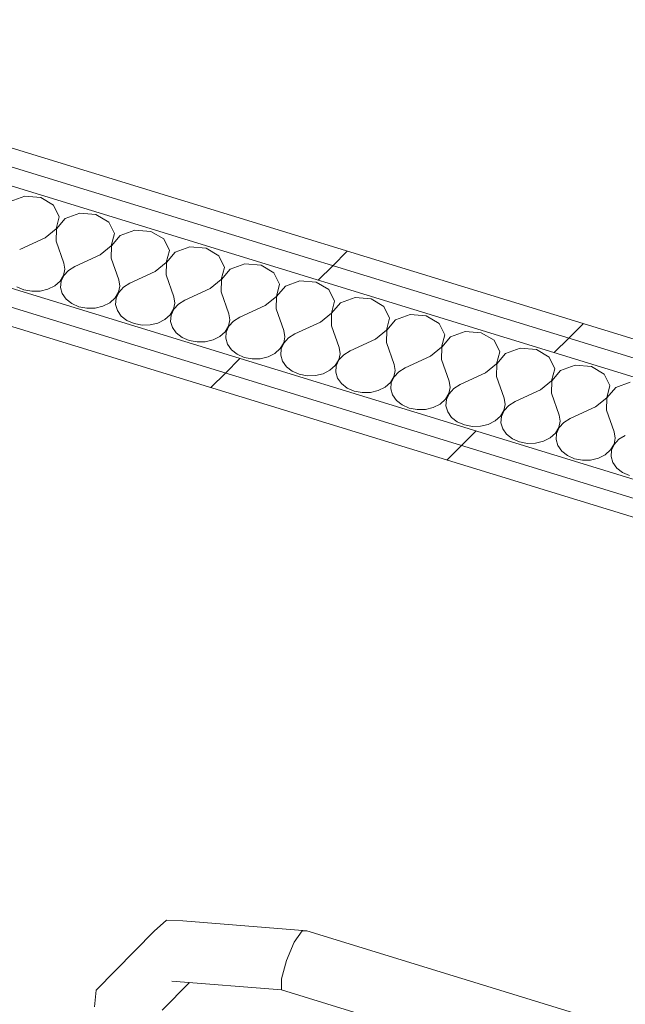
# Model space of a CAD drawing. Header units: millimetres. Extents: x -2220 to 52371, y -4077 to 6953.
# Tile 71 of 228: x 2875 to 3236, y 4643 to 5230. Entities that reach past the tile are written whole.
import ezdxf

# ---------------------------------------------------------------- set-up
doc = ezdxf.new("R2010")
doc.units = ezdxf.units.MM
doc.header["$MEASUREMENT"] = 0
doc.linetypes.add('Wipeout_Contour', pattern=[1000, 0, -1000])
doc.layers.add('Nuevo_08_E_Envans secs', color=7, linetype='Continuous')
doc.layers.add('Nuevo_09_EI_Mobiliari general', color=7, linetype='Continuous')
doc.layers.add('Nuevo_08_E_Envans secs_Pluma_Nº__1', color=7, linetype='Continuous', lineweight=5)
doc.layers.add('Nuevo_09_EI_Mobiliari general_Pluma_Nº__1', color=7, linetype='Continuous', lineweight=5)
doc.layers.add('Nuevo_08_E_Envans secs_Pluma_Nº__102', color=7, linetype='Continuous', lineweight=5, true_color=0xcccccc)
doc.layers.add('Nuevo_08_E_Envans secs_Pluma_Nº__177', color=7, linetype='Continuous', lineweight=15, true_color=0xf7e046)
pattern_1 = [(45, (0, 0), (-183.848, 183.848), [195, -65]), (45, (7e-14, 183.85), (-183.848, 183.848), [195, -65])]

# ---------------------------------------------------------------- blocks, each defined once
blk = doc.blocks.new('Elem Sección_79_1')
at = {"layer": 'Nuevo_09_EI_Mobiliari general_Pluma_Nº__1', "color": 7, "linetype": 'Continuous', "lineweight": 5}
for p, q in [((2962.07, 4693.49), (2954.74, 4686.95)), ((2971.91, 4692.98), (2962.07, 4693.49)), ((3045.8, 4687.08), (2971.91, 4692.98)), ((2954.74, 4686.95), (2920.15, 4651.82)), ((3042.92, 4687.02), (3038.25, 4680.28)), ((3045.8, 4687.08), (3042.92, 4687.02)), ((3754.38, 4469.62), (3045.8, 4687.08)), ((3038.25, 4680.28), (3033.58, 4669.41)), ((3033.58, 4669.41), (3030.7, 4658.58)), ((2975.82, 4656.3), (2959.52, 4639.74)), ((3030.7, 4651.91), (2965.41, 4657.13)), ((3030.7, 4658.58), (3030.7, 4651.91)), ((2920.15, 4651.82), (2919.24, 4641.86)), ((3739.28, 4434.46), (3030.7, 4651.91))]:
    blk.add_line(p, q, dxfattribs=at)
blk = doc.blocks.new('*X159')
at = {"layer": 'Nuevo_08_E_Envans secs_Pluma_Nº__102', "color": 254, "linetype": 'Continuous', "lineweight": 5, "true_color": 0xcccccc}
for p, q in [((2877.65, 5124.93), (2868.94, 5121.75)), ((2887.27, 5124.15), (2877.65, 5124.93)), ((2894.9, 5119.64), (2887.27, 5124.15)), ((2898.28, 5112.74), (2894.9, 5119.64)), ((2896.39, 5105.53), (2898.28, 5112.74)), ((2901.74, 5111.68), (2896.52, 5105.49)), ((2910.46, 5114.86), (2901.74, 5111.68)), ((2920.07, 5114.08), (2910.46, 5114.86)), ((2927.71, 5109.57), (2920.07, 5114.08)), ((2889.8, 5100.14), (2896.39, 5105.53)), ((2896.52, 5105.49), (2896.36, 5098.13)), ((2931.08, 5102.68), (2927.71, 5109.57)), ((2889.8, 5100.14), (2874.66, 5093.18)), ((2929.2, 5095.46), (2931.08, 5102.68)), ((2934.55, 5101.61), (2929.33, 5095.42)), ((2943.26, 5104.8), (2934.55, 5101.61)), ((2952.88, 5104.01), (2943.26, 5104.8)), ((2960.51, 5099.5), (2952.88, 5104.01)), ((2896.36, 5098.13), (2900.91, 5085.12)), ((2922.6, 5090.08), (2929.2, 5095.46)), ((2929.33, 5095.42), (2929.17, 5088.06)), ((2963.89, 5092.61), (2960.51, 5099.5)), ((2976.07, 5094.73), (2967.35, 5091.55)), ((2985.68, 5093.95), (2976.07, 5094.73)), ((2993.31, 5089.43), (2985.68, 5093.95)), ((2922.6, 5090.08), (2907.47, 5083.11)), ((2929.17, 5088.06), (2933.71, 5075.05)), ((2962, 5085.39), (2963.89, 5092.61)), ((2967.35, 5091.55), (2962.13, 5085.35)), ((2996.69, 5082.54), (2993.31, 5089.43)), ((2901.5, 5081.43), (2900.91, 5085.12)), ((2907.47, 5083.11), (2903.68, 5080.77)), ((2955.41, 5080.01), (2962, 5085.39)), ((2962.13, 5085.35), (2961.97, 5078)), ((2994.8, 5075.33), (2996.69, 5082.54)), ((3008.87, 5084.66), (3000.16, 5081.48)), ((3018.48, 5083.88), (3008.87, 5084.66)), ((3026.12, 5079.37), (3018.48, 5083.88)), ((2898.7, 5074.39), (2900.75, 5077.76)), ((2900.88, 5077.72), (2899.28, 5074.22)), ((2900.75, 5077.76), (2901.5, 5081.43)), ((2903.68, 5080.77), (2900.88, 5077.72)), ((2955.41, 5080.01), (2940.27, 5073.04)), ((2961.97, 5078), (2966.52, 5064.99)), ((3000.16, 5081.48), (2994.94, 5075.28)), ((3029.5, 5072.47), (3026.12, 5079.37)), ((2872.97, 5071.02), (2877.2, 5069.17)), ((2891.46, 5069.52), (2895.53, 5071.57)), ((2895.53, 5071.57), (2898.7, 5074.39)), ((2899.28, 5074.22), (2898.99, 5070.51)), ((2898.99, 5070.51), (2900.05, 5066.88)), ((2933.55, 5067.7), (2934.31, 5071.37)), ((2936.49, 5070.7), (2933.68, 5067.66)), ((2934.31, 5071.37), (2933.71, 5075.05)), ((2940.27, 5073.04), (2936.49, 5070.7)), ((2988.21, 5069.94), (2994.8, 5075.33)), ((2994.94, 5075.28), (2994.78, 5067.93)), ((3027.61, 5065.26), (3029.5, 5072.47)), ((3032.96, 5071.41), (3027.74, 5065.22)), ((3041.68, 5074.59), (3032.96, 5071.41)), ((3051.29, 5073.81), (3041.68, 5074.59)), ((3058.92, 5069.3), (3051.29, 5073.81)), ((2877.2, 5069.17), (2881.93, 5068.27)), ((2881.93, 5068.27), (2886.81, 5068.39)), ((2886.81, 5068.39), (2891.46, 5069.52)), ((2900.05, 5066.88), (2902.37, 5063.61)), ((2928.33, 5061.5), (2931.51, 5064.32)), ((2931.51, 5064.32), (2933.55, 5067.7)), ((2933.68, 5067.66), (2932.08, 5064.15)), ((2967.11, 5061.3), (2966.52, 5064.99)), ((2988.21, 5069.94), (2973.08, 5062.97)), ((2994.78, 5067.93), (2999.32, 5054.92)), ((3021.02, 5059.87), (3027.61, 5065.26)), ((3027.74, 5065.22), (3027.58, 5057.86)), ((3062.3, 5062.41), (3058.92, 5069.3)), ((3074.48, 5064.53), (3065.77, 5061.34)), ((3084.09, 5063.74), (3074.48, 5064.53)), ((2902.37, 5063.61), (2905.77, 5060.95)), ((2905.77, 5060.95), (2910, 5059.1)), ((2910, 5059.1), (2914.74, 5058.2)), ((2919.62, 5058.32), (2924.27, 5059.45)), ((2924.27, 5059.45), (2928.33, 5061.5)), ((2932.08, 5064.15), (2931.8, 5060.44)), ((2931.8, 5060.44), (2932.85, 5056.81)), ((2966.36, 5057.63), (2967.11, 5061.3)), ((2969.29, 5060.63), (2966.49, 5057.59)), ((2973.08, 5062.97), (2969.29, 5060.63)), ((3021.02, 5059.87), (3005.88, 5052.91)), ((3060.41, 5055.19), (3062.3, 5062.41)), ((3065.77, 5061.34), (3060.55, 5055.15)), ((3091.73, 5059.23), (3084.09, 5063.74)), ((3095.11, 5052.34), (3091.73, 5059.23)), ((2914.74, 5058.2), (2919.62, 5058.32)), ((2932.85, 5056.81), (2935.17, 5053.55)), ((2935.17, 5053.55), (2938.58, 5050.89)), ((2961.14, 5051.44), (2964.31, 5054.26)), ((2964.31, 5054.26), (2966.36, 5057.63)), ((2964.88, 5054.08), (2964.6, 5050.37)), ((2966.49, 5057.59), (2964.88, 5054.08)), ((2999.92, 5051.23), (2999.32, 5054.92)), ((3005.88, 5052.91), (3002.1, 5050.56)), ((3027.58, 5057.86), (3032.13, 5044.85)), ((3053.82, 5049.81), (3060.41, 5055.19)), ((3060.55, 5055.15), (3060.38, 5047.79)), ((3107.29, 5054.46), (3098.57, 5051.28)), ((3116.9, 5053.68), (3107.29, 5054.46)), ((3124.53, 5049.17), (3116.9, 5053.68)), ((2938.58, 5050.89), (2942.81, 5049.04)), ((2942.81, 5049.04), (2947.54, 5048.14)), ((2947.54, 5048.14), (2952.42, 5048.25)), ((2952.42, 5048.25), (2957.07, 5049.38)), ((2957.07, 5049.38), (2961.14, 5051.44)), ((2964.6, 5050.37), (2965.66, 5046.75)), ((2965.66, 5046.75), (2967.98, 5043.48)), ((2997.12, 5044.19), (2999.16, 5047.56)), ((2999.29, 5047.52), (2997.69, 5044.01)), ((2999.16, 5047.56), (2999.92, 5051.23)), ((3002.1, 5050.56), (2999.29, 5047.52)), ((3053.82, 5049.81), (3038.69, 5042.84)), ((3060.38, 5047.79), (3064.93, 5034.78)), ((3093.22, 5045.12), (3095.11, 5052.34)), ((3098.57, 5051.28), (3093.35, 5045.08)), ((3127.91, 5042.27), (3124.53, 5049.17)), ((2967.98, 5043.48), (2971.38, 5040.82)), ((2989.87, 5039.32), (2993.94, 5041.37)), ((2993.94, 5041.37), (2997.12, 5044.19)), ((2997.69, 5044.01), (2997.41, 5040.31)), ((3031.97, 5037.5), (3032.72, 5041.16)), ((3032.72, 5041.16), (3032.13, 5044.85)), ((3038.69, 5042.84), (3034.9, 5040.5)), ((3086.63, 5039.74), (3093.22, 5045.12)), ((3093.35, 5045.08), (3093.19, 5037.73)), ((3126.02, 5035.06), (3127.91, 5042.27)), ((3131.38, 5041.21), (3126.16, 5035.02)), ((3140.09, 5044.39), (3131.38, 5041.21)), ((3149.7, 5043.61), (3140.09, 5044.39)), ((3157.34, 5039.1), (3149.7, 5043.61)), ((2971.38, 5040.82), (2975.61, 5038.97)), ((2975.61, 5038.97), (2980.35, 5038.07)), ((2980.35, 5038.07), (2985.23, 5038.19)), ((2985.23, 5038.19), (2989.87, 5039.32)), ((2997.41, 5040.31), (2998.46, 5036.68)), ((2998.46, 5036.68), (3000.78, 5033.41)), ((3029.92, 5034.12), (3031.97, 5037.5)), ((3032.1, 5037.45), (3030.49, 5033.95)), ((3034.9, 5040.5), (3032.1, 5037.45)), ((3086.63, 5039.74), (3071.49, 5032.77)), ((3093.19, 5037.73), (3097.74, 5024.72)), ((3119.43, 5029.67), (3126.02, 5035.06)), ((3126.16, 5035.02), (3125.99, 5027.66)), ((3160.72, 5032.2), (3157.34, 5039.1)), ((3000.78, 5033.41), (3004.19, 5030.75)), ((3004.19, 5030.75), (3008.42, 5028.9)), ((3018.03, 5028.12), (3022.68, 5029.25)), ((3022.68, 5029.25), (3026.75, 5031.3)), ((3026.75, 5031.3), (3029.92, 5034.12)), ((3030.49, 5033.95), (3030.21, 5030.24)), ((3030.21, 5030.24), (3031.27, 5026.61)), ((3064.77, 5027.43), (3065.52, 5031.1)), ((3067.71, 5030.43), (3064.9, 5027.39)), ((3065.52, 5031.1), (3064.93, 5034.78)), ((3071.49, 5032.77), (3067.71, 5030.43)), ((3119.43, 5029.67), (3104.3, 5022.7)), ((3158.83, 5024.99), (3160.72, 5032.2)), ((3164.18, 5031.14), (3158.96, 5024.95)), ((3172.9, 5034.32), (3164.18, 5031.14)), ((3182.51, 5033.54), (3172.9, 5034.32)), ((3190.14, 5029.03), (3182.51, 5033.54)), ((3008.42, 5028.9), (3013.15, 5028)), ((3013.15, 5028), (3018.03, 5028.12)), ((3031.27, 5026.61), (3033.59, 5023.34)), ((3033.59, 5023.34), (3036.99, 5020.68)), ((3059.55, 5021.23), (3062.73, 5024.05)), ((3062.73, 5024.05), (3064.77, 5027.43)), ((3063.3, 5023.88), (3063.02, 5020.17)), ((3064.9, 5027.39), (3063.3, 5023.88)), ((3098.33, 5021.03), (3097.74, 5024.72)), ((3125.99, 5027.66), (3130.54, 5014.65)), ((3152.24, 5019.6), (3158.83, 5024.99)), ((3158.96, 5024.95), (3158.8, 5017.59)), ((3193.52, 5022.14), (3190.14, 5029.03)), ((3205.7, 5024.26), (3196.98, 5021.07)), ((3215.31, 5023.47), (3205.7, 5024.26)), ((3222.95, 5018.96), (3215.31, 5023.47)), ((3036.99, 5020.68), (3041.22, 5018.83)), ((3041.22, 5018.83), (3045.96, 5017.93)), ((3045.96, 5017.93), (3050.83, 5018.05)), ((3050.83, 5018.05), (3055.48, 5019.18)), ((3055.48, 5019.18), (3059.55, 5021.23)), ((3063.02, 5020.17), (3064.07, 5016.55)), ((3097.58, 5017.36), (3098.33, 5021.03)), ((3100.51, 5020.36), (3097.71, 5017.32)), ((3104.3, 5022.7), (3100.51, 5020.36)), ((3152.24, 5019.6), (3137.1, 5012.64)), ((3158.8, 5017.59), (3163.35, 5004.58)), ((3191.63, 5014.92), (3193.52, 5022.14)), ((3196.98, 5021.07), (3191.77, 5014.88)), ((3226.33, 5012.07), (3222.95, 5018.96)), ((3064.07, 5016.55), (3066.39, 5013.28)), ((3066.39, 5013.28), (3069.8, 5010.62)), ((3092.36, 5011.17), (3095.53, 5013.99)), ((3095.53, 5013.99), (3097.58, 5017.36)), ((3096.1, 5013.81), (3095.82, 5010.1)), ((3097.71, 5017.32), (3096.1, 5013.81)), ((3131.13, 5010.96), (3130.54, 5014.65)), ((3137.1, 5012.64), (3133.32, 5010.29)), ((3185.04, 5009.54), (3191.63, 5014.92)), ((3191.77, 5014.88), (3191.6, 5007.52)), ((3224.44, 5004.85), (3226.33, 5012.07)), ((3238.51, 5014.19), (3229.79, 5011.01)), ((3069.8, 5010.62), (3074.03, 5008.77)), ((3074.03, 5008.77), (3078.76, 5007.87)), ((3078.76, 5007.87), (3083.64, 5007.98)), ((3083.64, 5007.98), (3088.29, 5009.11)), ((3088.29, 5009.11), (3092.36, 5011.17)), ((3095.82, 5010.1), (3096.88, 5006.48)), ((3096.88, 5006.48), (3099.2, 5003.21)), ((3128.34, 5003.92), (3130.38, 5007.29)), ((3130.51, 5007.25), (3128.91, 5003.74)), ((3130.38, 5007.29), (3131.13, 5010.96)), ((3133.32, 5010.29), (3130.51, 5007.25)), ((3185.04, 5009.54), (3169.91, 5002.57)), ((3191.6, 5007.52), (3196.15, 4994.51)), ((3229.79, 5011.01), (3224.57, 5004.81)), ((3099.2, 5003.21), (3102.6, 5000.55)), ((3102.6, 5000.55), (3106.83, 4998.7)), ((3121.09, 4999.05), (3125.16, 5001.1)), ((3125.16, 5001.1), (3128.34, 5003.92)), ((3128.91, 5003.74), (3128.62, 5000.04)), ((3128.62, 5000.04), (3129.68, 4996.41)), ((3163.19, 4997.23), (3163.94, 5000.9)), ((3166.12, 5000.23), (3163.32, 4997.18)), ((3163.94, 5000.9), (3163.35, 5004.58)), ((3169.91, 5002.57), (3166.12, 5000.23)), ((3217.85, 4999.47), (3224.44, 5004.85)), ((3224.57, 5004.81), (3224.41, 4997.46)), ((3106.83, 4998.7), (3111.57, 4997.8)), ((3111.57, 4997.8), (3116.44, 4997.92)), ((3116.44, 4997.92), (3121.09, 4999.05)), ((3129.68, 4996.41), (3132, 4993.14)), ((3161.14, 4993.85), (3163.19, 4997.23)), ((3163.32, 4997.18), (3161.71, 4993.68)), ((3196.74, 4990.83), (3196.15, 4994.51)), ((3217.85, 4999.47), (3202.71, 4992.5)), ((3224.41, 4997.46), (3228.96, 4984.45)), ((3132, 4993.14), (3135.41, 4990.48)), ((3135.41, 4990.48), (3139.64, 4988.63)), ((3139.64, 4988.63), (3144.37, 4987.73)), ((3149.25, 4987.85), (3153.9, 4988.98)), ((3153.9, 4988.98), (3157.97, 4991.03)), ((3157.97, 4991.03), (3161.14, 4993.85)), ((3161.71, 4993.68), (3161.43, 4989.97)), ((3161.43, 4989.97), (3162.49, 4986.34)), ((3195.99, 4987.16), (3196.74, 4990.83)), ((3198.93, 4990.16), (3196.12, 4987.12)), ((3202.71, 4992.5), (3198.93, 4990.16)), ((3144.37, 4987.73), (3149.25, 4987.85)), ((3162.49, 4986.34), (3164.81, 4983.08)), ((3164.81, 4983.08), (3168.21, 4980.42)), ((3190.77, 4980.96), (3193.95, 4983.78)), ((3193.95, 4983.78), (3195.99, 4987.16)), ((3194.52, 4983.61), (3194.23, 4979.9)), ((3196.12, 4987.12), (3194.52, 4983.61)), ((3229.55, 4980.76), (3228.96, 4984.45)), ((3235.52, 4982.43), (3231.73, 4980.09)), ((3168.21, 4980.42), (3172.44, 4978.56)), ((3172.44, 4978.56), (3177.18, 4977.66)), ((3177.18, 4977.66), (3182.05, 4977.78)), ((3182.05, 4977.78), (3186.7, 4978.91)), ((3186.7, 4978.91), (3190.77, 4980.96)), ((3194.23, 4979.9), (3195.29, 4976.28)), ((3226.75, 4973.72), (3228.79, 4977.09)), ((3228.93, 4977.05), (3227.32, 4973.54)), ((3228.79, 4977.09), (3229.55, 4980.76)), ((3231.73, 4980.09), (3228.93, 4977.05)), ((3195.29, 4976.28), (3197.61, 4973.01)), ((3197.61, 4973.01), (3201.02, 4970.35)), ((3219.51, 4968.84), (3223.58, 4970.9)), ((3223.58, 4970.9), (3226.75, 4973.72)), ((3227.32, 4973.54), (3227.04, 4969.83)), ((3201.02, 4970.35), (3205.25, 4968.5)), ((3205.25, 4968.5), (3209.98, 4967.6)), ((3209.98, 4967.6), (3214.86, 4967.72)), ((3214.86, 4967.72), (3219.51, 4968.84)), ((3227.04, 4969.83), (3228.1, 4966.21)), ((3228.1, 4966.21), (3230.42, 4962.94)), ((3230.42, 4962.94), (3233.82, 4960.28)), ((3233.82, 4960.28), (3238.05, 4958.43))]:
    blk.add_line(p, q, dxfattribs=at)
blk = doc.blocks.new('Elem Sección_120_1')
at = {"layer": 'Nuevo_08_E_Envans secs', "lineweight": 0}
blk.add_blockref('*X159', (0, 0), dxfattribs=at)
at = {"color": 254, "linetype": 'Wipeout_Contour', "lineweight": 0, "ltscale": 23818.418881}
blk.add_wipeout([(782.07, 5794.3), (776.91, 5784.57), (3501.83, 4948.32), (3506.99, 4958.06)], dxfattribs=at).dxf.layer = 'Nuevo_08_E_Envans secs'
at = {"layer": 'Nuevo_08_E_Envans secs_Pluma_Nº__177', "linetype": 'Continuous', "lineweight": 15, "true_color": 0xf7e046}
h = blk.add_hatch(dxfattribs=at)
h.set_pattern_fill('Panellat_HPL_0001', color=53, style=0, pattern_type=2)
h.set_pattern_definition(pattern_1)
h.paths.add_polyline_path([(782.07, 5794.3), (776.91, 5784.57), (3501.83, 4948.32), (3506.99, 4958.06)])
at = {"color": 254, "linetype": 'Wipeout_Contour', "lineweight": 0, "ltscale": 29617.352974}
blk.add_wipeout([(758.95, 5778.75), (3496.67, 4938.58), (3501.83, 4948.32), (776.91, 5784.57), (764.11, 5788.49)], dxfattribs=at).dxf.layer = 'Nuevo_08_E_Envans secs'
at = {"layer": 'Nuevo_08_E_Envans secs_Pluma_Nº__177', "linetype": 'Continuous', "lineweight": 15, "true_color": 0xf7e046}
h = blk.add_hatch(dxfattribs=at)
h.set_pattern_fill('Panellat_HPL_0001', color=53, style=0, pattern_type=2)
h.set_pattern_definition(pattern_1)
h.paths.add_polyline_path([(758.95, 5778.75), (3496.67, 4938.58), (3501.83, 4948.32), (776.91, 5784.57), (764.11, 5788.49)])
at = {"color": 254, "linetype": 'Wipeout_Contour', "lineweight": 0, "ltscale": 23524.333396}
blk.add_wipeout([(683.68, 5729.56), (3463.72, 4876.4), (3468.88, 4886.14), (688.84, 5739.3)], dxfattribs=at).dxf.layer = 'Nuevo_08_E_Envans secs'
at = {"layer": 'Nuevo_08_E_Envans secs_Pluma_Nº__177', "linetype": 'Continuous', "lineweight": 15, "true_color": 0xf7e046}
h = blk.add_hatch(dxfattribs=at)
h.set_pattern_fill('Panellat_HPL_0001', color=53, style=0, pattern_type=2)
h.set_pattern_definition(pattern_1)
h.paths.add_polyline_path([(683.68, 5729.56), (3463.72, 4876.4), (3468.88, 4886.14), (688.84, 5739.3)])
at = {"color": 254, "linetype": 'Wipeout_Contour', "lineweight": 0, "ltscale": 23481.91188}
blk.add_wipeout([(683.68, 5729.56), (678.52, 5719.82), (3458.55, 4866.66), (3463.72, 4876.4)], dxfattribs=at).dxf.layer = 'Nuevo_08_E_Envans secs'
at = {"layer": 'Nuevo_08_E_Envans secs_Pluma_Nº__177', "linetype": 'Continuous', "lineweight": 15, "true_color": 0xf7e046}
h = blk.add_hatch(dxfattribs=at)
h.set_pattern_fill('Panellat_HPL_0001', color=53, style=0, pattern_type=2)
h.set_pattern_definition(pattern_1)
h.paths.add_polyline_path([(683.68, 5729.56), (678.52, 5719.82), (3458.55, 4866.66), (3463.72, 4876.4)])
at = {"layer": 'Nuevo_08_E_Envans secs_Pluma_Nº__1', "color": 7, "linetype": 'Continuous', "lineweight": 5}
for p, q in [((794.86, 5790.38), (3506.99, 4958.06)), ((776.91, 5784.57), (3501.83, 4948.32)), ((758.95, 5778.75), (3496.67, 4938.58)), ((688.84, 5739.3), (3468.88, 4886.14)), ((683.68, 5729.56), (3463.72, 4876.4))]:
    blk.add_line(p, q, dxfattribs=at)
at = {"layer": 'Nuevo_08_E_Envans secs_Pluma_Nº__1', "color": 7, "linetype": 'Continuous', "lineweight": 5, "flags": 128}
blk.add_lwpolyline([(678.52, 5719.82), (683.44, 5718.31), (3458.55, 4866.66)], dxfattribs=at)

msp = doc.modelspace()

# ---------------------------------------------------------------- block references
at = {"layer": 'Nuevo_09_EI_Mobiliari general', "lineweight": 0}
msp.add_blockref('Elem Sección_79_1', (0, 0), dxfattribs=at)

# ---------------------------------------------------------------- next in the draw order: block references
at = {"layer": 'Nuevo_08_E_Envans secs', "lineweight": 0}
msp.add_blockref('Elem Sección_120_1', (0, 0), dxfattribs=at)

doc.saveas('drawing.dxf')
